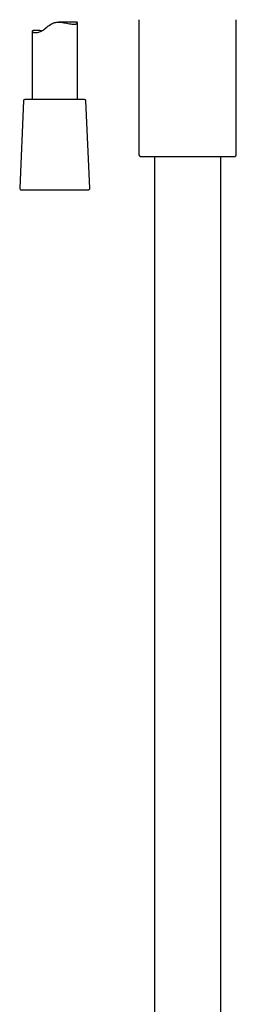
# Model space of a CAD drawing. Header units: millimetres. Extents: x 8 to 1847, y 12 to 2706.
# Tile 12 of 19: x 881 to 953, y 1712 to 2038. Entities that reach past the tile are written whole.
import ezdxf

# ---------------------------------------------------------------- set-up
doc = ezdxf.new("R2010")
doc.units = ezdxf.units.MM

msp = doc.modelspace()

# ---------------------------------------------------------------- linework, layer by layer
at = {"color": 7, "linetype": 'Continuous', "lineweight": 30}
for p, q in [((900.13, 2037.69), (894.15, 2037.69)), ((900.41, 2012.01), (900.41, 2037.48)), ((920.85, 2038.5), (920.85, 1993.59)), ((953.15, 1993.59), (953.15, 2038.5)), ((885.41, 2034.64), (885.41, 2012.01)), ((882.54, 2011.53), (881.29, 1982.53)), ((902.78, 2012.01), (883.04, 2012.01)), ((904.54, 1982.53), (903.28, 2011.53)), ((921.33, 1993.09), (922.69, 1993.03)), ((922.69, 1993.03), (937, 1993.03)), ((926, 1993.03), (926, 1525.31)), ((937, 1993.03), (951.31, 1993.03)), ((948, 1525.31), (948, 1993.03)), ((951.31, 1993.03), (952.67, 1993.09)), ((881.79, 1982.01), (902.31, 1982.01)), ((902.31, 1982.01), (904.04, 1982.01))]:
    msp.add_line(p, q, dxfattribs=at)
at = {"color": 7, "linetype": 'Continuous', "lineweight": 30, "flags": 128}
msp.add_lwpolyline([(888.62, 2034.79), (888.61, 2034.79), (888.27, 2034.83), (887.94, 2034.87), (887.62, 2034.9), (887.32, 2034.93), (886.93, 2034.95), (886.58, 2034.96), (886.37, 2034.95), (886.17, 2034.94), (886, 2034.92), (885.79, 2034.89), (885.63, 2034.84), (885.5, 2034.78), (885.43, 2034.71), (885.41, 2034.63), (885.44, 2034.55), (885.52, 2034.46), (885.65, 2034.38), (885.77, 2034.33), (885.91, 2034.28), (886.07, 2034.24), (886.26, 2034.21), (886.47, 2034.2), (886.7, 2034.2), (886.96, 2034.22), (887.23, 2034.26), (887.52, 2034.32), (887.83, 2034.42), (888.15, 2034.55), (888.46, 2034.7), (888.8, 2034.89), (889.13, 2035.11), (889.5, 2035.4), (889.87, 2035.7), (890.25, 2036), (890.64, 2036.32), (891.04, 2036.62), (891.46, 2036.91), (891.79, 2037.11), (892.13, 2037.28), (892.49, 2037.43), (892.87, 2037.54), (893.24, 2037.62), (893.62, 2037.67), (894.02, 2037.69), (894.41, 2037.68), (894.93, 2037.65), (895.44, 2037.59), (895.95, 2037.51), (896.44, 2037.42), (896.93, 2037.32), (897.39, 2037.23), (897.84, 2037.15), (898.26, 2037.08), (898.53, 2037.04), (898.78, 2037.01), (899.02, 2037), (899.25, 2036.99), (899.25, 2036.99)], dxfattribs=at)
at = {"color": 7, "linetype": 'Continuous', "lineweight": 30}
for centre, start, end in [((883.04, 2011.51), 90, 177.5187), ((902.78, 2011.51), 2.4813, 90), ((921.35, 1993.59), 180, 267.337), ((952.65, 1993.59), 272.663, 0), ((881.79, 1982.51), 177.5187, 270), ((904.04, 1982.51), 270, 2.4813)]:
    msp.add_arc(centre, 0.5, start, end, dxfattribs=at)
msp.add_open_spline([(899.25, 2036.99), (899.32, 2036.99), (899.46, 2036.99), (899.64, 2037.01), (899.81, 2037.04), (899.96, 2037.08), (900.09, 2037.12), (900.21, 2037.19), (900.32, 2037.27), (900.39, 2037.37), (900.42, 2037.47), (900.4, 2037.56), (900.35, 2037.62), (900.28, 2037.67), (900.2, 2037.69), (900.14, 2037.69), (900.13, 2037.68)], degree=3, knots=[0, 0, 0, 0, 0.06276, 0.125577, 0.18834, 0.253129, 0.317975, 0.38277, 0.476818, 0.570872, 0.667298, 0.763716, 0.833721, 0.903716, 0.975246, 1, 1, 1, 1], dxfattribs=at)

doc.saveas('drawing.dxf')
